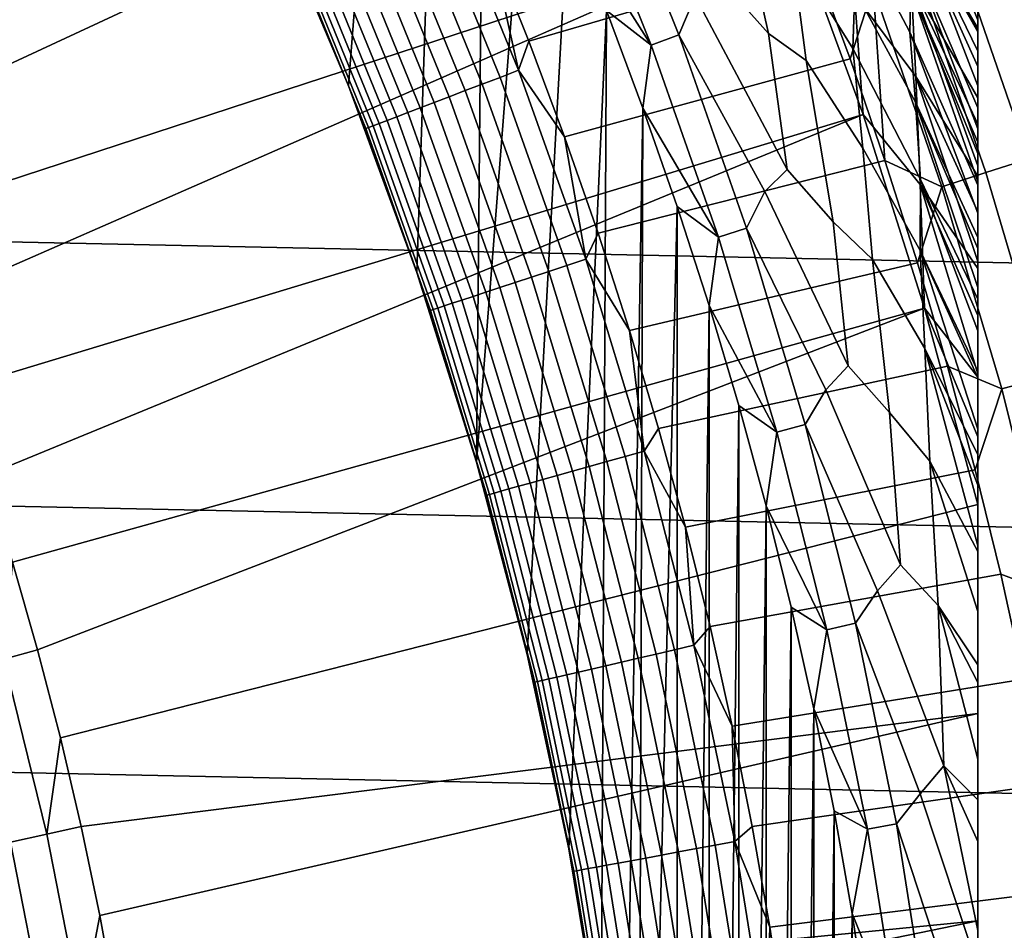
# Model space of a CAD drawing. Header units: metres. Extents: x -29 to 117, y -464 to 29.
# Tile 193 of 256: x 16.21 to 20.62, y 3.18 to 7.26. Entities that reach past the tile are written whole.
import ezdxf

# ---------------------------------------------------------------- set-up
doc = ezdxf.new("R2010")
doc.units = ezdxf.units.M
doc.layers.add('solid_24_501_056_XXX', color=7, linetype='CONTINUOUS')

msp = doc.modelspace()

# ---------------------------------------------------------------- linework, layer by layer
at = {"layer": 'solid_24_501_056_XXX'}
for points in [[(17.868509, 9.421035, 126.5), (17.678856, 6.961158, 126.5), (17.333138, 7.782178, 126.5), (17.646025, 9.83146, 126.5)], [(27.991997, 7.187365, -99.5), (-27.666569, 8.352916, -99.5), (-27.292519, 9.504066, -99.5), (27.666569, 8.352916, -99.5)], [(18.08143, 9.005654, 126.5), (17.985661, 6.125006, 126.5), (17.678856, 6.961158, 126.5), (17.868509, 9.421035, 126.5)], [(19.322197, 8.530118, 149.378677), (18.936295, 9.355581, 149.378677), (15.130496, 7.480502, 153.621323), (15.306835, 7.112708, 153.621323)], [(18.284573, 8.585698, 126.5), (18.253027, 5.275132, 126.5), (17.985661, 6.125006, 126.5), (18.08143, 9.005654, 126.5)], [(18.284573, 8.585698, 126.5), (18.478096, 8.160852, 126.5), (18.253027, 5.275132, 126.5)], [(19.322197, 8.530118, 149.378677), (15.306835, 7.112708, 153.621323), (15.474236, 6.74076, 153.621323)], [(19.672134, 7.688778, 149.378677), (19.322197, 8.530118, 149.378677), (15.474236, 6.74076, 153.621323), (15.6326, 6.364876, 153.621323)], [(28.268473, 6.008511, -99.5), (-27.991997, 7.187365, -99.5), (-27.666569, 8.352916, -99.5), (27.991997, 7.187365, -99.5)], [(18.661739, 7.731716, 126.5), (18.480223, 4.413732, 126.5), (18.253027, 5.275132, 126.5), (18.478096, 8.160852, 126.5)], [(19.902868, 7.758521, 127.05098), (19.848797, 8.108196, 127.157471), (20.199945, 7.39408, 127.270569), (20.195341, 7.20179, 127.157471)], [(19.036066, 7.144355, 126.505867), (18.696367, 7.991211, 126.505867), (18.81744, 8.04296, 126.52346), (19.159338, 7.19062, 126.52346)], [(19.159338, 7.19062, 126.52346), (18.81744, 8.04296, 126.52346), (19.232653, 7.362833, 126.552628)], [(20.5, 7.359214, 128.054153), (20.5, 7.219668, 127.880692), (20.17388, 7.769192, 127.511368), (20.186022, 8.055791, 127.880661)], [(20.210022, 7.714704, 148.696228), (20.5, 7.20267, 148.504456), (20.5, 7.255523, 148.465179), (20.185814, 8.041049, 148.504578)], [(20.185814, 8.041049, 148.504578), (20.5, 7.255523, 148.465179), (20.5, 7.380428, 148.364944)], [(18.696367, 7.991211, 126.505867), (19.036066, 7.144355, 126.505867), (18.661739, 7.731716, 126.5)], [(19.333563, 7.45293, 126.593147), (19.235762, 8.025377, 126.644699), (19.393383, 7.95141, 126.706879), (19.561392, 7.195356, 126.644699)], [(19.665823, 7.567497, 126.779205), (19.598713, 8.020019, 126.861099), (19.948284, 7.389916, 126.951927), (19.940071, 7.12908, 126.861099)], [(19.76086, 7.53369, 123.621208), (19.584244, 7.981573, 123.621208), (18.317184, 7.587157, 123.854294), (18.487545, 7.162047, 123.854294)], [(19.561392, 7.195356, 126.644699), (19.393383, 7.95141, 126.706879), (19.665823, 7.567497, 126.779205), (19.730255, 7.074268, 126.706879)], [(20.5, 7.98436, 129.791641), (20.5, 7.98436, 147.257355), (20.5, -7.98436, 147.257355), (20.5, -7.98436, 129.791641)], [(20.5, 7.978689, 129.621338), (20.5, 7.98436, 129.791641), (20.5, -7.98436, 129.791641), (20.5, -7.978689, 129.621338)], [(20.5, 7.98436, 147.257355), (20.5, 7.981005, 147.34343), (20.5, -7.98436, 147.257355)], [(20.5, 7.970665, 147.429871), (20.5, -7.981003, 147.34346), (20.5, -7.98436, 147.257355), (20.5, 7.981005, 147.34343)], [(20.5, -7.955085, 129.406357), (20.5, 7.961432, 129.450684), (20.5, 7.978689, 129.621338), (20.5, -7.961432, 129.450684)], [(20.5, -7.978689, 129.621338), (20.5, -7.961432, 129.450684), (20.5, 7.978689, 129.621338)], [(20.5, 7.963321, 147.471283), (20.5, -7.970655, 147.429932), (20.5, -7.981003, 147.34346), (20.5, 7.970665, 147.429871)], [(20.5, 7.953451, 147.516571), (20.5, -7.96332, 147.471283), (20.5, -7.970655, 147.429932), (20.5, 7.963321, 147.471283)], [(20.5, -7.932583, 129.279663), (20.5, 7.955085, 129.406357), (20.5, 7.961432, 129.450684), (20.5, -7.955085, 129.406357)], [(20.5, -7.89168, 129.10791), (20.5, 7.932584, 129.279663), (20.5, 7.955085, 129.406357), (20.5, -7.932583, 129.279663)], [(20.5, 7.928685, 147.60437), (20.5, -7.953424, 147.516678), (20.5, -7.96332, 147.471283), (20.5, 7.953451, 147.516571)], [(20.5, -7.866208, 129.020355), (20.5, 7.89168, 129.10791), (20.5, 7.932584, 129.279663), (20.5, -7.89168, 129.10791)], [(20.5, 7.899851, 147.684433), (20.5, -7.928636, 147.604523), (20.5, -7.953424, 147.516678), (20.5, 7.928685, 147.60437)], [(20.5, 7.896212, 147.69342), (20.5, -7.899852, 147.684433), (20.5, -7.928636, 147.604523), (20.5, 7.899851, 147.684433)], [(18.441881, 7.031047, 123.874374), (18.102755, 7.863136, 123.874374), (18.021473, 7.82783, 123.903053), (18.359077, 6.999478, 123.903053)], [(18.441881, 7.031047, 123.874374), (18.317184, 7.587157, 123.854294), (18.102755, 7.863136, 123.874374)], [(20.5, 7.855006, 147.784149), (20.5, -7.896134, 147.693619), (20.5, -7.899852, 147.684433), (20.5, 7.896212, 147.69342)], [(20.5, -7.838297, 128.935287), (20.5, 7.866208, 129.020355), (20.5, 7.89168, 129.10791), (20.5, -7.866208, 129.020355)], [(20.5, -7.772004, 128.761612), (20.5, 7.838297, 128.935287), (20.5, 7.866208, 129.020355), (20.5, -7.838297, 128.935287)], [(20.5, 7.804613, 147.876602), (20.5, -7.854891, 147.784378), (20.5, -7.896134, 147.693619), (20.5, 7.855006, 147.784149)], [(18.359077, 6.999478, 123.903053), (18.021473, 7.82783, 123.903053), (17.942991, 7.793741, 123.939857), (18.279125, 6.968996, 123.939857)], [(20.201044, 7.426653, 148.880539), (19.908411, 7.851158, 149.056564), (19.94742, 7.371742, 149.223404), (20.222429, 7.002776, 149.056564)], [(20.5, -7.715996, 128.636612), (20.5, 7.772004, 128.761612), (20.5, 7.838297, 128.935287), (20.5, -7.772004, 128.761612)], [(17.510803, 7.373721, 124.839096), (17.333134, 7.782191, 124.839096), (17.333138, 7.782178, 126.5), (17.678856, 6.961158, 126.5)], [(18.279125, 6.968996, 123.939857), (17.942991, 7.793741, 123.939857), (17.86799, 7.761164, 123.984459), (18.202721, 6.939866, 123.984459)], [(20.5, 7.048509, 127.693161), (20.5, 6.862637, 127.511368), (20.204819, 7.552102, 127.389389), (20.17388, 7.769192, 127.511368)], [(20.5, 7.214021, 127.874092), (20.17388, 7.769192, 127.511368), (20.5, 7.219668, 127.880692)], [(20.5, 7.048509, 127.693161), (20.17388, 7.769192, 127.511368), (20.5, 7.214021, 127.874092)], [(20.5, 7.79329, 147.895264), (20.5, -7.80446, 147.876862), (20.5, -7.854891, 147.784378), (20.5, 7.804613, 147.876602)], [(20.5, 7.743899, 147.971069), (20.5, -7.793289, 147.895264), (20.5, -7.80446, 147.876862), (20.5, 7.79329, 147.895264)], [(20.5, -7.691751, 128.5867), (20.5, 7.715996, 128.636612), (20.5, 7.772004, 128.761612), (20.5, -7.715996, 128.636612)], [(18.130524, 6.912341, 124.036476), (17.797121, 7.730381, 124.036476), (17.730999, 7.70166, 124.095459), (18.063162, 6.886659, 124.095459)], [(18.202721, 6.939866, 123.984459), (17.86799, 7.761164, 123.984459), (17.797121, 7.730381, 124.036476), (18.130524, 6.912341, 124.036476)], [(18.835306, 7.298701, 126.5), (18.666765, 3.542825, 126.5), (18.480223, 4.413732, 126.5), (18.661739, 7.731716, 126.5)], [(19.036066, 7.144355, 126.505867), (18.835306, 7.298701, 126.5), (18.661739, 7.731716, 126.5)], [(19.948284, 7.389916, 126.951927), (19.902868, 7.758521, 127.05098), (20.195341, 7.20179, 127.157471), (20.220741, 6.887704, 127.05098)], [(20.5, 7.671966, 148.067352), (20.5, -7.743721, 147.971329), (20.5, -7.793289, 147.895264), (20.5, 7.743899, 147.971069)], [(19.672134, 7.688778, 149.378677), (15.6326, 6.364876, 153.621323), (15.781835, 5.985275, 153.621323)], [(19.985458, 6.833128, 149.378677), (19.672134, 7.688778, 149.378677), (15.781835, 5.985275, 153.621323), (15.921853, 5.602179, 153.621323)], [(18.063162, 6.886659, 124.095459), (17.730999, 7.70166, 124.095459), (17.670197, 7.67525, 124.160889), (18.001221, 6.863044, 124.160889)], [(19.94742, 7.371742, 149.223404), (19.672134, 7.688778, 149.378677), (19.985458, 6.833128, 149.378677)], [(20.201044, 7.426653, 148.880539), (20.5, 6.907518, 148.696198), (20.5, 6.961066, 148.664291), (20.210022, 7.714704, 148.696228)], [(20.210022, 7.714704, 148.696228), (20.5, 6.961066, 148.664291), (20.5, 7.116039, 148.56517)], [(20.210022, 7.714704, 148.696228), (20.5, 7.116039, 148.56517), (20.5, 7.20267, 148.504456)], [(20.5, -7.597048, 128.410522), (20.5, 7.691751, 128.5867), (20.5, 7.715996, 128.636612), (20.5, -7.691751, 128.5867)], [(20.5, -7.50196, 128.256302), (20.5, 7.597048, 128.410522), (20.5, 7.691751, 128.5867), (20.5, -7.597048, 128.410522)], [(17.945238, 6.8417, 124.232208), (17.615244, 7.65138, 124.232208), (17.566612, 7.630257, 124.308784), (17.895697, 6.822812, 124.308784)], [(18.001221, 6.863044, 124.160889), (17.670197, 7.67525, 124.160889), (17.615244, 7.65138, 124.232208), (17.945238, 6.8417, 124.232208)], [(20.5, 7.642811, 148.102859), (20.5, -7.671778, 148.067581), (20.5, -7.743721, 147.971329), (20.5, 7.671966, 148.067352)], [(20.5, 7.588067, 148.165436), (20.5, -7.64281, 148.102859), (20.5, -7.671778, 148.067581), (20.5, 7.642811, 148.102859)], [(21.096205, 6.751519, 123.25148), (20.776915, 7.678067, 123.25148), (20.599239, 7.612407, 123.354111), (20.9158, 6.693783, 123.354111)], [(17.817602, 6.793038, 124.475044), (17.489956, 7.59696, 124.475044), (17.462593, 7.585074, 124.563286), (17.789728, 6.782411, 124.563286)], [(17.853027, 6.806545, 124.389969), (17.524729, 7.612064, 124.389969), (17.489956, 7.59696, 124.475044), (17.817602, 6.793038, 124.475044)], [(17.895697, 6.822812, 124.308784), (17.566612, 7.630257, 124.308784), (17.524729, 7.612064, 124.389969), (17.853027, 6.806545, 124.389969)], [(20.9158, 6.693783, 123.354111), (20.599239, 7.612407, 123.354111), (20.415113, 7.544364, 123.442886), (20.728844, 6.633951, 123.442886)], [(20.5, -7.486599, 128.232971), (20.5, 7.50196, 128.256302), (20.5, 7.597048, 128.410522), (20.5, -7.50196, 128.256302)], [(17.769644, 6.774755, 124.653915), (17.442879, 7.576512, 124.653915), (17.430986, 7.571345, 124.746147), (17.757528, 6.770135, 124.746147)], [(17.430986, 7.571345, 124.746147), (17.510803, 7.373721, 124.839096), (17.67885, 6.961198, 124.839096)], [(17.757528, 6.770135, 124.746147), (17.430986, 7.571345, 124.746147), (17.67885, 6.961198, 124.839096)], [(17.789728, 6.782411, 124.563286), (17.462593, 7.585074, 124.563286), (17.442879, 7.576512, 124.653915), (17.769644, 6.774755, 124.653915)], [(18.441881, 7.031047, 123.874374), (18.487545, 7.162047, 123.854294), (18.317184, 7.587157, 123.854294)], [(19.730255, 7.074268, 126.706879), (19.665823, 7.567497, 126.779205), (19.940071, 7.12908, 126.861099), (19.983973, 6.68225, 126.779205)], [(20.199945, 7.39408, 127.270569), (20.204819, 7.552102, 127.389389), (20.5, 6.768234, 127.432182), (20.5, 6.709613, 127.389404)], [(20.5, 6.768234, 127.432182), (20.204819, 7.552102, 127.389389), (20.5, 6.862637, 127.511368)], [(20.5, 7.588067, 148.165436), (20.5, -7.587895, 148.165619), (20.5, -7.64281, 148.102859)], [(20.5, 7.588067, 148.165436), (20.5, 7.491001, 148.264679), (20.5, -7.587895, 148.165619)], [(19.927237, 7.081902, 123.621208), (19.76086, 7.53369, 123.621208), (18.487545, 7.162047, 123.854294), (18.648041, 6.733114, 123.854294)], [(20.031336, 7.40254, 123.577095), (19.76086, 7.53369, 123.621208), (19.927237, 7.081902, 123.621208)], [(20.728844, 6.633951, 123.442886), (20.415113, 7.544364, 123.442886), (20.225487, 7.474288, 123.517342), (20.536303, 6.572331, 123.517342)], [(20.5, -7.359214, 128.054153), (20.5, 7.486599, 128.232971), (20.5, 7.50196, 128.256302), (20.5, -7.486599, 128.232971)], [(20.536303, 6.572331, 123.517342), (20.225487, 7.474288, 123.517342), (20.031336, 7.40254, 123.577095), (20.339169, 6.509241, 123.577095)], [(20.5, 7.491001, 148.264679), (20.5, -7.49085, 148.264816), (20.5, -7.587895, 148.165619)], [(20.5, 7.491001, 148.264679), (20.5, 7.446687, 148.30632), (20.5, -7.49085, 148.264816)], [(20.5, -7.219668, 127.880692), (20.5, 7.359214, 128.054153), (20.5, 7.486599, 128.232971), (20.5, -7.359214, 128.054153)], [(19.561392, 7.195356, 126.644699), (19.645802, 6.585988, 126.593147), (19.232653, 7.362833, 126.552628), (19.333563, 7.45293, 126.593147)], [(20.222429, 7.002776, 149.056564), (20.5, 6.556567, 148.880569), (20.5, 6.602488, 148.858505), (20.201044, 7.426653, 148.880539)], [(20.201044, 7.426653, 148.880539), (20.5, 6.602488, 148.858505), (20.5, 6.790088, 148.762192)], [(20.201044, 7.426653, 148.880539), (20.5, 6.790088, 148.762192), (20.5, 6.907518, 148.696198)], [(20.5, 7.446687, 148.30632), (20.5, -7.446687, 148.30632), (20.5, -7.49085, 148.264816)], [(20.5, 7.446687, 148.30632), (20.5, 7.380428, 148.364944), (20.5, -7.446687, 148.30632)], [(17.67885, 6.961198, 124.839096), (17.510803, 7.373721, 124.839096), (17.678856, 6.961158, 126.5)], [(20.031336, 7.40254, 123.577095), (19.927237, 7.081902, 123.621208), (20.083286, 6.626441, 123.621208)], [(19.940071, 7.12908, 126.861099), (19.948284, 7.389916, 126.951927), (20.220741, 6.887704, 127.05098), (20.242319, 6.541669, 126.951927)], [(20.222429, 7.002776, 149.056564), (19.94742, 7.371742, 149.223404), (19.985458, 6.833128, 149.378677), (20.241972, 6.519563, 149.223404)], [(20.339169, 6.509241, 123.577095), (20.031336, 7.40254, 123.577095), (20.083286, 6.626441, 123.621208)], [(20.195341, 7.20179, 127.157471), (20.199945, 7.39408, 127.270569), (20.5, 6.532489, 127.279564), (20.5, 6.516123, 127.270576)], [(20.199945, 7.39408, 127.270569), (20.5, 6.709613, 127.389404), (20.5, 6.658237, 127.354851)], [(20.5, 6.532489, 127.279564), (20.199945, 7.39408, 127.270569), (20.5, 6.658237, 127.354851)], [(20.5, 7.380428, 148.364944), (20.5, -7.3803, 148.365051), (20.5, -7.446687, 148.30632)], [(20.5, 7.380428, 148.364944), (20.5, 7.255523, 148.465179), (20.5, -7.3803, 148.365051)], [(19.645802, 6.585988, 126.593147), (19.545292, 6.487509, 126.552628), (19.159338, 7.19062, 126.52346), (19.232653, 7.362833, 126.552628)], [(20.5, -7.214021, 127.874092), (20.5, 7.219668, 127.880692), (20.5, 7.359214, 128.054153), (20.5, -7.219668, 127.880692)], [(18.835306, 7.298701, 126.5), (18.81233, 2.663877, 126.5), (18.666765, 3.542825, 126.5)], [(18.99894, 6.861476, 126.5), (18.916512, 1.779112, 126.5), (18.81233, 2.663877, 126.5), (18.835306, 7.298701, 126.5)], [(19.036066, 7.144355, 126.505867), (18.99894, 6.861476, 126.5), (18.835306, 7.298701, 126.5)], [(20.5, 7.255523, 148.465179), (20.5, -7.25543, 148.46524), (20.5, -7.3803, 148.365051)], [(20.5, 7.255523, 148.465179), (20.5, 7.20267, 148.504456), (20.5, -7.25543, 148.46524)], [(19.645802, 6.585988, 126.593147), (19.561392, 7.195356, 126.644699), (19.730255, 7.074268, 126.706879), (19.851227, 6.352168, 126.644699)], [(20.195341, 7.20179, 127.157471), (20.5, 6.516123, 127.270576), (20.5, 6.390735, 127.20665)], [(20.220741, 6.887704, 127.05098), (20.195341, 7.20179, 127.157471), (20.5, 6.390735, 127.20665), (20.5, 6.282278, 127.157463)], [(20.5, -7.214021, 127.874092), (20.5, 7.214021, 127.874092), (20.5, 7.219668, 127.880692)], [(20.5, -7.048509, 127.693161), (20.5, 7.048509, 127.693161), (20.5, 7.214021, 127.874092)], [(20.5, -7.214021, 127.874092), (20.5, -7.048509, 127.693161), (20.5, 7.214021, 127.874092)], [(20.5, 7.20267, 148.504456), (20.5, -7.202671, 148.504456), (20.5, -7.25543, 148.46524)], [(20.5, 7.20267, 148.504456), (20.5, 7.116039, 148.56517), (20.5, -7.202671, 148.504456)], [(28.495304, 4.819527, -99.5), (-28.268473, 6.008511, -99.5), (-27.991997, 7.187365, -99.5), (28.268473, 6.008511, -99.5)], [(18.441881, 7.031047, 123.874374), (18.648041, 6.733114, 123.854294), (18.487545, 7.162047, 123.854294)], [(19.337429, 6.283112, 126.505867), (19.036066, 7.144355, 126.505867), (19.159338, 7.19062, 126.52346), (19.462652, 6.323799, 126.52346)], [(19.462652, 6.323799, 126.52346), (19.159338, 7.19062, 126.52346), (19.545292, 6.487509, 126.552628)], [(19.036066, 7.144355, 126.505867), (19.337429, 6.283112, 126.505867), (18.99894, 6.861476, 126.5)], [(19.983973, 6.68225, 126.779205), (19.940071, 7.12908, 126.861099), (20.242319, 6.541669, 126.951927), (20.240952, 6.22367, 126.861099)], [(20.5, 7.116039, 148.56517), (20.5, -7.115989, 148.565216), (20.5, -7.202671, 148.504456)], [(20.5, 7.116039, 148.56517), (20.5, 6.961066, 148.664291), (20.5, -7.115989, 148.565216)], [(20.083286, 6.626441, 123.621208), (19.927237, 7.081902, 123.621208), (18.648041, 6.733114, 123.854294), (18.798586, 6.300587, 123.854294)], [(19.851227, 6.352168, 126.644699), (19.730255, 7.074268, 126.706879), (19.983973, 6.68225, 126.779205), (20.027479, 6.18291, 126.706879)], [(18.742785, 6.184386, 123.874374), (18.441881, 7.031047, 123.874374), (18.359077, 6.999478, 123.903053), (18.65863, 6.156618, 123.903053)], [(18.742785, 6.184386, 123.874374), (18.648041, 6.733114, 123.854294), (18.441881, 7.031047, 123.874374)], [(20.5, 7.048509, 127.693161), (20.5, -6.862637, 127.511368), (20.5, 6.862637, 127.511368)], [(20.5, -7.048509, 127.693161), (20.5, -6.862637, 127.511368), (20.5, 7.048509, 127.693161)], [(18.65863, 6.156618, 123.903053), (18.359077, 6.999478, 123.903053), (18.279125, 6.968996, 123.939857), (18.577374, 6.129807, 123.939857)], [(20.241972, 6.519563, 149.223404), (20.5, 6.142985, 149.05661), (20.5, 6.174427, 149.044464), (20.222429, 7.002776, 149.056564)], [(20.222429, 7.002776, 149.056564), (20.5, 6.174427, 149.044464), (20.5, 6.39737, 148.952667)], [(20.222429, 7.002776, 149.056564), (20.5, 6.39737, 148.952667), (20.5, 6.556567, 148.880569)], [(17.837179, 6.544848, 124.839096), (17.67885, 6.961198, 124.839096), (17.678856, 6.961158, 126.5), (17.985661, 6.125006, 126.5)], [(17.757528, 6.770135, 124.746147), (17.67885, 6.961198, 124.839096), (17.837179, 6.544848, 124.839096)], [(18.499722, 6.104185, 123.984459), (18.202721, 6.939866, 123.984459), (18.130524, 6.912341, 124.036476), (18.426348, 6.079974, 124.036476)], [(18.577374, 6.129807, 123.939857), (18.279125, 6.968996, 123.939857), (18.202721, 6.939866, 123.984459), (18.499722, 6.104185, 123.984459)], [(20.5, 6.961066, 148.664291), (20.5, -6.961056, 148.664291), (20.5, -7.115989, 148.565216)], [(20.5, 6.961066, 148.664291), (20.5, 6.907518, 148.696198), (20.5, -6.961056, 148.664291)], [(18.357887, 6.057385, 124.095459), (18.063162, 6.886659, 124.095459), (18.001221, 6.863044, 124.160889), (18.294935, 6.036613, 124.160889)], [(18.426348, 6.079974, 124.036476), (18.130524, 6.912341, 124.036476), (18.063162, 6.886659, 124.095459), (18.357887, 6.057385, 124.095459)], [(20.220741, 6.887704, 127.05098), (20.5, 6.282278, 127.157463), (20.5, 6.232473, 127.136414)], [(20.5, 6.057171, 127.069054), (20.220741, 6.887704, 127.05098), (20.5, 6.232473, 127.136414)], [(20.242319, 6.541669, 126.951927), (20.220741, 6.887704, 127.05098), (20.5, 6.057171, 127.069054), (20.5, 6.00567, 127.050964)], [(20.5, 6.907518, 148.696198), (20.5, -6.907519, 148.696198), (20.5, -6.961056, 148.664291)], [(20.5, 6.907518, 148.696198), (20.5, 6.790088, 148.762192), (20.5, -6.907519, 148.696198)], [(18.238037, 6.017839, 124.232208), (17.945238, 6.8417, 124.232208), (17.895697, 6.822812, 124.308784), (18.187689, 6.001226, 124.308784)], [(18.294935, 6.036613, 124.160889), (18.001221, 6.863044, 124.160889), (17.945238, 6.8417, 124.232208), (18.238037, 6.017839, 124.232208)], [(18.99894, 6.861476, 126.5), (18.979097, 0.890888, 126.5), (18.916512, 1.779112, 126.5)], [(19.15242, 6.420645, 126.5), (19, 0, 126.5), (18.979097, 0.890888, 126.5), (18.99894, 6.861476, 126.5)], [(19.337429, 6.283112, 126.505867), (19.15242, 6.420645, 126.5), (18.99894, 6.861476, 126.5)], [(20.5, 6.862637, 127.511368), (20.5, -6.862637, 127.511368), (20.5, -6.768237, 127.432182)], [(20.5, 6.768234, 127.432182), (20.5, 6.862637, 127.511368), (20.5, -6.768237, 127.432182)], [(19.985458, 6.833128, 149.378677), (15.921853, 5.602179, 153.621323), (16.052574, 5.215811, 153.621323)], [(20.261585, 5.96476, 149.378677), (19.985458, 6.833128, 149.378677), (16.052574, 5.215811, 153.621323), (16.173922, 4.826397, 153.621323)], [(18.144323, 5.986917, 124.389969), (17.853027, 6.806545, 124.389969), (17.817602, 6.793038, 124.475044), (18.10832, 5.975038, 124.475044)], [(18.187689, 6.001226, 124.308784), (17.895697, 6.822812, 124.308784), (17.853027, 6.806545, 124.389969), (18.144323, 5.986917, 124.389969)], [(20.241972, 6.519563, 149.223404), (19.985458, 6.833128, 149.378677), (20.261585, 5.96476, 149.378677)], [(18.05958, 5.958955, 124.653915), (17.769644, 6.774755, 124.653915), (17.757528, 6.770135, 124.746147), (18.047266, 5.954892, 124.746147)], [(17.757528, 6.770135, 124.746147), (17.837179, 6.544848, 124.839096), (17.985704, 6.124901, 124.839096)], [(18.047266, 5.954892, 124.746147), (17.757528, 6.770135, 124.746147), (17.985704, 6.124901, 124.839096)], [(18.07999, 5.96569, 124.563286), (17.789728, 6.782411, 124.563286), (17.769644, 6.774755, 124.653915), (18.05958, 5.958955, 124.653915)], [(18.10832, 5.975038, 124.475044), (17.817602, 6.793038, 124.475044), (17.789728, 6.782411, 124.563286), (18.07999, 5.96569, 124.563286)], [(20.5, 6.790088, 148.762192), (20.5, -6.790113, 148.762177), (20.5, -6.907519, 148.696198)], [(20.5, 6.790088, 148.762192), (20.5, 6.602488, 148.858505), (20.5, -6.790113, 148.762177)], [(20.5, 6.768234, 127.432182), (20.5, -6.768237, 127.432182), (20.5, -6.709613, 127.389404)], [(20.5, 6.768234, 127.432182), (20.5, -6.709613, 127.389404), (20.5, 6.709613, 127.389404)], [(18.742785, 6.184386, 123.874374), (18.798586, 6.300587, 123.854294), (18.648041, 6.733114, 123.854294)], [(20.5, 6.709613, 127.389404), (20.5, -6.709613, 127.389404), (20.5, -6.658244, 127.354851)], [(20.5, 6.658237, 127.354851), (20.5, 6.709613, 127.389404), (20.5, -6.658244, 127.354851)], [(20.027479, 6.18291, 126.706879), (19.983973, 6.68225, 126.779205), (20.240952, 6.22367, 126.861099), (20.262295, 5.783687, 126.779205)], [(20.228926, 6.167548, 123.621208), (20.083286, 6.626441, 123.621208), (18.798586, 6.300587, 123.854294), (18.939102, 5.864697, 123.854294)], [(20.339169, 6.509241, 123.577095), (20.083286, 6.626441, 123.621208), (20.228926, 6.167548, 123.621208)], [(20.5, 6.658237, 127.354851), (20.5, -6.658244, 127.354851), (20.5, -6.532505, 127.279572)], [(20.5, 6.532489, 127.279564), (20.5, 6.658237, 127.354851), (20.5, -6.532505, 127.279572)], [(21.001997, 5.710552, 123.442886), (20.728844, 6.633951, 123.442886), (20.536303, 6.572331, 123.517342), (20.806919, 5.657509, 123.517342)], [(19.851227, 6.352168, 126.644699), (19.919189, 5.706021, 126.593147), (19.545292, 6.487509, 126.552628), (19.645802, 6.585988, 126.593147)], [(20.5, 6.602488, 148.858505), (20.5, -6.602546, 148.85849), (20.5, -6.790113, 148.762177)], [(20.5, 6.602488, 148.858505), (20.5, 6.556567, 148.880569), (20.5, -6.602546, 148.85849)], [(17.985704, 6.124901, 124.839096), (17.837179, 6.544848, 124.839096), (17.985661, 6.125006, 126.5)], [(20.240952, 6.22367, 126.861099), (20.242319, 6.541669, 126.951927), (20.5, 5.864286, 127.004761), (20.5, 5.682842, 126.95192)], [(20.242319, 6.541669, 126.951927), (20.5, 6.00567, 127.050964), (20.5, 5.864286, 127.004761)], [(20.806919, 5.657509, 123.517342), (20.536303, 6.572331, 123.517342), (20.339169, 6.509241, 123.577095), (20.607187, 5.603201, 123.577095)], [(20.5, 6.556567, 148.880569), (20.5, -6.556568, 148.880569), (20.5, -6.602546, 148.85849)], [(20.5, 6.556567, 148.880569), (20.5, 6.39737, 148.952667), (20.5, -6.556568, 148.880569)], [(20.5, 6.532489, 127.279564), (20.5, -6.532505, 127.279572), (20.5, -6.516123, 127.270576)], [(20.5, 6.532489, 127.279564), (20.5, -6.516123, 127.270576), (20.5, 6.516123, 127.270576)], [(19.919189, 5.706021, 126.593147), (19.818117, 5.598969, 126.552628), (19.462652, 6.323799, 126.52346), (19.545292, 6.487509, 126.552628)], [(20.607187, 5.603201, 123.577095), (20.339169, 6.509241, 123.577095), (20.228926, 6.167548, 123.621208), (20.36408, 5.705461, 123.621208)], [(20.5, 5.671026, 149.218872), (20.241972, 6.519563, 149.223404), (20.261585, 5.96476, 149.378677), (20.5, 5.656203, 149.223434)], [(20.241972, 6.519563, 149.223404), (20.5, 5.671026, 149.218872), (20.5, 5.932414, 149.133255)], [(20.241972, 6.519563, 149.223404), (20.5, 5.932414, 149.133255), (20.5, 6.142985, 149.05661)], [(20.5, 6.516123, 127.270576), (20.5, -6.516123, 127.270576), (20.5, -6.39076, 127.206665)], [(20.5, 6.390735, 127.20665), (20.5, 6.516123, 127.270576), (20.5, -6.39076, 127.206665)], [(19.15242, -6.420645, 126.5), (18.99894, -6.861476, 126.5), (19, 0, 126.5), (19.15242, 6.420645, 126.5)], [(19.15242, 6.420645, 126.5), (19.295582, 5.976651, 126.5), (19.15242, -6.420645, 126.5)], [(19.337429, 6.283112, 126.505867), (19.295582, 5.976651, 126.5), (19.15242, 6.420645, 126.5)], [(20.5, 6.39737, 148.952667), (20.5, -6.397454, 148.952637), (20.5, -6.556568, 148.880569)], [(20.5, 6.39737, 148.952667), (20.5, -6.17453, 149.044434), (20.5, -6.397454, 148.952637)], [(20.5, 6.39737, 148.952667), (20.5, 6.174427, 149.044464), (20.5, -6.17453, 149.044434)], [(20.5, 6.390735, 127.20665), (20.5, -6.39076, 127.206665), (20.5, -6.282278, 127.157463)], [(20.5, 6.282278, 127.157463), (20.5, 6.390735, 127.20665), (20.5, -6.282278, 127.157463)], [(19.599848, 5.409214, 126.505867), (19.337429, 6.283112, 126.505867), (19.462652, 6.323799, 126.52346), (19.72677, 5.444243, 126.52346)], [(19.72677, 5.444243, 126.52346), (19.462652, 6.323799, 126.52346), (19.818117, 5.598969, 126.552628)], [(19.919189, 5.706021, 126.593147), (19.851227, 6.352168, 126.644699), (20.027479, 6.18291, 126.706879), (20.104733, 5.497355, 126.644699)], [(18.742785, 6.184386, 123.874374), (18.939102, 5.864697, 123.854294), (18.798586, 6.300587, 123.854294)], [(19.337429, 6.283112, 126.505867), (19.599848, 5.409214, 126.505867), (19.295582, 5.976651, 126.5)], [(20.5, 6.282278, 127.157463), (20.5, -6.282278, 127.157463), (20.5, -6.232512, 127.136429)], [(20.5, 6.232473, 127.136414), (20.5, 6.282278, 127.157463), (20.5, -6.232512, 127.136429)], [(20.240952, 6.22367, 126.861099), (20.5, 5.682842, 126.95192), (20.5, 5.652938, 126.94381)], [(20.5, 5.422271, 126.886452), (20.240952, 6.22367, 126.861099), (20.5, 5.652938, 126.94381)], [(20.262295, 5.783687, 126.779205), (20.240952, 6.22367, 126.861099), (20.5, 5.422271, 126.886452), (20.5, 5.308252, 126.861031)], [(20.5, 6.232473, 127.136414), (20.5, -6.232512, 127.136429), (20.5, -6.057227, 127.069077)], [(20.5, 6.057171, 127.069054), (20.5, 6.232473, 127.136414), (20.5, -6.057227, 127.069077)], [(19.004841, 5.324907, 123.874374), (18.742785, 6.184386, 123.874374), (18.65863, 6.156618, 123.903053), (18.91951, 5.300998, 123.903053)], [(19.004841, 5.324907, 123.874374), (18.939102, 5.864697, 123.854294), (18.742785, 6.184386, 123.874374)], [(20.104733, 5.497355, 126.644699), (20.027479, 6.18291, 126.706879), (20.262295, 5.783687, 126.779205), (20.284454, 5.279127, 126.706879)], [(18.91951, 5.300998, 123.903053), (18.65863, 6.156618, 123.903053), (18.577374, 6.129807, 123.939857), (18.837116, 5.277913, 123.939857)], [(20.36408, 5.705461, 123.621208), (20.228926, 6.167548, 123.621208), (18.939102, 5.864697, 123.854294), (19.069511, 5.425675, 123.854294)], [(20.5, 6.174427, 149.044464), (20.5, 6.142985, 149.05661), (20.5, -6.17453, 149.044434)], [(20.5, 6.142985, 149.05661), (20.5, -6.142985, 149.05661), (20.5, -6.17453, 149.044434)], [(20.5, 6.142985, 149.05661), (20.5, 5.932414, 149.133255), (20.5, -6.142985, 149.05661)], [(18.124346, 5.701587, 124.839096), (17.985704, 6.124901, 124.839096), (17.985661, 6.125006, 126.5), (18.253027, 5.275132, 126.5)], [(18.047266, 5.954892, 124.746147), (17.985704, 6.124901, 124.839096), (18.124346, 5.701587, 124.839096)], [(18.758379, 5.255851, 123.984459), (18.499722, 6.104185, 123.984459), (18.426348, 6.079974, 124.036476), (18.683979, 5.235005, 124.036476)], [(18.837116, 5.277913, 123.939857), (18.577374, 6.129807, 123.939857), (18.499722, 6.104185, 123.984459), (18.758379, 5.255851, 123.984459)], [(18.614561, 5.215556, 124.095459), (18.357887, 6.057385, 124.095459), (18.294935, 6.036613, 124.160889), (18.55073, 5.19767, 124.160889)], [(18.683979, 5.235005, 124.036476), (18.426348, 6.079974, 124.036476), (18.357887, 6.057385, 124.095459), (18.614561, 5.215556, 124.095459)], [(20.5, 6.057171, 127.069054), (20.5, -6.057227, 127.069077), (20.5, -6.00567, 127.050964)], [(20.5, 6.057171, 127.069054), (20.5, -6.00567, 127.050964), (20.5, 6.00567, 127.050964)], [(28.672085, 3.622384, -99.5), (-28.495304, 4.819527, -99.5), (-28.268473, 6.008511, -99.5), (28.495304, 4.819527, -99.5)], [(18.493036, 5.181506, 124.232208), (18.238037, 6.017839, 124.232208), (18.187689, 6.001226, 124.308784), (18.441982, 5.167202, 124.308784)], [(18.55073, 5.19767, 124.160889), (18.294935, 6.036613, 124.160889), (18.238037, 6.017839, 124.232208), (18.493036, 5.181506, 124.232208)], [(20.5, 6.00567, 127.050964), (20.5, -6.00567, 127.050964), (20.5, -5.864361, 127.004784)], [(20.5, 5.864286, 127.004761), (20.5, 6.00567, 127.050964), (20.5, -5.864361, 127.004784)], [(20.261585, 5.96476, 149.378677), (16.173922, 4.826397, 153.621323), (16.285822, 4.434165, 153.621323)], [(20.261585, 5.96476, 149.378677), (16.285822, 4.434165, 153.621323), (16.388214, 4.039343, 153.621323), (20.5, 5.08529, 149.378677)], [(18.312084, 5.130805, 124.653915), (18.05958, 5.958955, 124.653915), (18.047266, 5.954892, 124.746147), (18.299597, 5.127306, 124.746147)], [(18.332779, 5.136604, 124.563286), (18.07999, 5.96569, 124.563286), (18.05958, 5.958955, 124.653915), (18.312084, 5.130805, 124.653915)], [(18.361506, 5.144653, 124.475044), (18.10832, 5.975038, 124.475044), (18.07999, 5.96569, 124.563286), (18.332779, 5.136604, 124.563286)], [(18.398012, 5.154881, 124.389969), (18.144323, 5.986917, 124.389969), (18.10832, 5.975038, 124.475044), (18.361506, 5.144653, 124.475044)], [(18.441982, 5.167202, 124.308784), (18.187689, 6.001226, 124.308784), (18.144323, 5.986917, 124.389969), (18.398012, 5.154881, 124.389969)], [(19.295582, 5.976651, 126.5), (19.295582, -5.976651, 126.5), (19.15242, -6.420645, 126.5)], [(19.295582, 5.976651, 126.5), (19.428537, 5.529148, 126.5), (19.295582, -5.976651, 126.5)], [(19.599848, 5.409214, 126.505867), (19.428537, 5.529148, 126.5), (19.295582, 5.976651, 126.5)], [(20.5, 5.388566, 149.300659), (20.261585, 5.96476, 149.378677), (20.5, 5.08529, 149.378677)], [(20.5, 5.656203, 149.223434), (20.261585, 5.96476, 149.378677), (20.5, 5.388566, 149.300659)], [(18.047266, 5.954892, 124.746147), (18.124346, 5.701587, 124.839096), (18.253025, 5.27514, 124.839096)], [(18.299597, 5.127306, 124.746147), (18.047266, 5.954892, 124.746147), (18.253025, 5.27514, 124.839096)], [(20.5, 5.932414, 149.133255), (20.5, -5.932521, 149.133209), (20.5, -6.142985, 149.05661)], [(20.5, 5.932414, 149.133255), (20.5, -5.671124, 149.218842), (20.5, -5.932521, 149.133209)], [(20.5, 5.932414, 149.133255), (20.5, 5.671026, 149.218872), (20.5, -5.671124, 149.218842)], [(19.004841, 5.324907, 123.874374), (19.069511, 5.425675, 123.854294), (18.939102, 5.864697, 123.854294)], [(20.5, 5.864286, 127.004761), (20.5, -5.864361, 127.004784), (20.5, -5.682843, 126.95192)], [(20.5, 5.682842, 126.95192), (20.5, 5.864286, 127.004761), (20.5, -5.682843, 126.95192)], [(20.262295, 5.783687, 126.779205), (20.5, 5.308252, 126.861031), (20.5, 5.17152, 126.832886)], [(20.5, 4.899739, 126.783371), (20.262295, 5.783687, 126.779205), (20.5, 5.17152, 126.832886)], [(20.284454, 5.279127, 126.706879), (20.262295, 5.783687, 126.779205), (20.5, 4.899739, 126.783371), (20.5, 4.874526, 126.779175)], [(18.253025, 5.27514, 124.839096), (18.124346, 5.701587, 124.839096), (18.253027, 5.275132, 126.5)], [(20.488682, 5.240418, 123.621208), (20.36408, 5.705461, 123.621208), (19.069511, 5.425675, 123.854294), (19.189747, 4.983757, 123.854294)], [(20.104733, 5.497355, 126.644699), (20.153183, 4.81477, 126.593147), (19.818117, 5.598969, 126.552628), (19.919189, 5.706021, 126.593147)], [(20.607187, 5.603201, 123.577095), (20.36408, 5.705461, 123.621208), (20.488682, 5.240418, 123.621208)], [(20.5, 5.682842, 126.95192), (20.5, -5.682843, 126.95192), (20.5, -5.653031, 126.94384)], [(20.5, 5.652938, 126.94381), (20.5, 5.682842, 126.95192), (20.5, -5.653031, 126.94384)], [(20.5, 5.671026, 149.218872), (20.5, 5.656203, 149.223434), (20.5, -5.671124, 149.218842)], [(20.5, 5.656203, 149.223434), (20.5, -5.656203, 149.223434), (20.5, -5.671124, 149.218842)], [(20.5, 5.656203, 149.223434), (20.5, 5.388566, 149.300659), (20.5, -5.656203, 149.223434)], [(20.5, 5.652938, 126.94381), (20.5, -5.653031, 126.94384), (20.5, -5.422383, 126.886475)], [(20.5, 5.422271, 126.886452), (20.5, 5.652938, 126.94381), (20.5, -5.422383, 126.886475)], [(21.036804, 4.731612, 123.517342), (20.806919, 5.657509, 123.517342), (20.607187, 5.603201, 123.577095), (20.834866, 4.686192, 123.577095)], [(20.153183, 4.81477, 126.593147), (20.050571, 4.699023, 126.552628), (19.72677, 5.444243, 126.52346), (19.818117, 5.598969, 126.552628)], [(20.834866, 4.686192, 123.577095), (20.607187, 5.603201, 123.577095), (20.488682, 5.240418, 123.621208), (20.602665, 4.772662, 123.621208)], [(19.428537, 5.529148, 126.5), (19.428537, -5.529148, 126.5), (19.295582, -5.976651, 126.5)], [(19.428537, 5.529148, 126.5), (19.551121, 5.078738, 126.5), (19.428537, -5.529148, 126.5)], [(19.599848, 5.409214, 126.505867), (19.551121, 5.078738, 126.5), (19.428537, 5.529148, 126.5)], [(20.153183, 4.81477, 126.593147), (20.104733, 5.497355, 126.644699), (20.284454, 5.279127, 126.706879), (20.321449, 4.632483, 126.644699)], [(19.822796, 4.524424, 126.505867), (19.599848, 5.409214, 126.505867), (19.72677, 5.444243, 126.52346), (19.951162, 4.553723, 126.52346)], [(19.951162, 4.553723, 126.52346), (19.72677, 5.444243, 126.52346), (20.050571, 4.699023, 126.552628)], [(19.004841, 5.324907, 123.874374), (19.189747, 4.983757, 123.854294), (19.069511, 5.425675, 123.854294)], [(19.599848, 5.409214, 126.505867), (19.822796, 4.524424, 126.505867), (19.551121, 5.078738, 126.5)], [(20.5, 5.422271, 126.886452), (20.5, -5.422383, 126.886475), (20.5, -5.308251, 126.861031)], [(20.5, 5.422271, 126.886452), (20.5, -5.308251, 126.861031), (20.5, 5.308252, 126.861031)], [(20.5, 5.388566, 149.300659), (20.5, 5.08529, 149.378677), (20.5, -5.388628, 149.300629)], [(20.5, 5.388566, 149.300659), (20.5, -5.388628, 149.300629), (20.5, -5.656203, 149.223434)], [(19.141176, 4.434391, 123.903053), (18.91951, 5.300998, 123.903053), (18.837116, 5.277913, 123.939857), (19.057817, 4.415079, 123.939857)], [(19.227507, 4.454391, 123.874374), (19.004841, 5.324907, 123.874374), (18.91951, 5.300998, 123.903053), (19.141176, 4.434391, 123.903053)], [(19.227507, 4.454391, 123.874374), (19.189747, 4.983757, 123.854294), (19.004841, 5.324907, 123.874374)], [(20.5, 5.308252, 126.861031), (20.5, -5.308251, 126.861031), (20.5, -5.171655, 126.832916)], [(20.5, 5.17152, 126.832886), (20.5, 5.308252, 126.861031), (20.5, -5.171655, 126.832916)], [(18.371672, 4.845793, 124.839096), (18.253025, 5.27514, 124.839096), (18.253027, 5.275132, 126.5), (18.480223, 4.413732, 126.5)], [(18.299597, 5.127306, 124.746147), (18.253025, 5.27514, 124.839096), (18.371672, 4.845793, 124.839096)], [(18.978157, 4.396625, 123.984459), (18.758379, 5.255851, 123.984459), (18.683979, 5.235005, 124.036476), (18.902885, 4.379186, 124.036476)], [(19.057817, 4.415079, 123.939857), (18.837116, 5.277913, 123.939857), (18.758379, 5.255851, 123.984459), (18.978157, 4.396625, 123.984459)], [(20.284454, 5.279127, 126.706879), (20.5, 4.874526, 126.779175), (20.5, 4.605543, 126.738136)], [(20.321449, 4.632483, 126.644699), (20.284454, 5.279127, 126.706879), (20.5, 4.605543, 126.738136), (20.5, 4.367104, 126.706787)], [(18.832655, 4.362916, 124.095459), (18.614561, 5.215556, 124.095459), (18.55073, 5.19767, 124.160889), (18.768074, 4.347955, 124.160889)], [(18.902885, 4.379186, 124.036476), (18.683979, 5.235005, 124.036476), (18.614561, 5.215556, 124.095459), (18.832655, 4.362916, 124.095459)], [(20.602665, 4.772662, 123.621208), (20.488682, 5.240418, 123.621208), (19.189747, 4.983757, 123.854294), (19.299744, 4.539177, 123.854294)], [(18.658054, 4.322467, 124.308784), (18.441982, 5.167202, 124.308784), (18.398012, 5.154881, 124.389969), (18.613569, 4.312161, 124.389969)], [(18.709705, 4.334433, 124.232208), (18.493036, 5.181506, 124.232208), (18.441982, 5.167202, 124.308784), (18.658054, 4.322467, 124.308784)], [(18.768074, 4.347955, 124.160889), (18.55073, 5.19767, 124.160889), (18.493036, 5.181506, 124.232208), (18.709705, 4.334433, 124.232208)], [(20.5, 5.17152, 126.832886), (20.5, -5.171655, 126.832916), (20.5, -4.899899, 126.783401)], [(20.5, 4.899739, 126.783371), (20.5, 5.17152, 126.832886), (20.5, -4.899899, 126.783401)], [(18.526632, 4.292021, 124.653915), (18.312084, 5.130805, 124.653915), (18.299597, 5.127306, 124.746147), (18.514, 4.289094, 124.746147)], [(18.299597, 5.127306, 124.746147), (18.371672, 4.845793, 124.839096), (18.480219, 4.413783, 124.839096)], [(18.514, 4.289094, 124.746147), (18.299597, 5.127306, 124.746147), (18.480219, 4.413783, 124.839096)], [(18.547571, 4.296872, 124.563286), (18.332779, 5.136604, 124.563286), (18.312084, 5.130805, 124.653915), (18.526632, 4.292021, 124.653915)], [(18.576633, 4.303605, 124.475044), (18.361506, 5.144653, 124.475044), (18.332779, 5.136604, 124.563286), (18.547571, 4.296872, 124.563286)], [(18.613569, 4.312161, 124.389969), (18.398012, 5.154881, 124.389969), (18.361506, 5.144653, 124.475044), (18.576633, 4.303605, 124.475044)], [(20.5, 4.148526, 149.584457), (20.5, 5.08529, 149.378677), (16.388214, 4.039343, 153.621323), (16.481033, 3.642163, 153.621323)], [(19.551121, 5.078738, 126.5), (19.551121, -5.078738, 126.5), (19.428537, -5.529148, 126.5)], [(19.551121, 5.078738, 126.5), (19.663187, 4.625897, 126.5), (19.551121, -5.078738, 126.5)], [(19.822796, 4.524424, 126.505867), (19.663187, 4.625897, 126.5), (19.551121, 5.078738, 126.5)], [(20.5, -5.08529, 149.378677), (20.5, 5.08529, 149.378677), (20.5, 4.148526, 149.584457)], [(20.5, -5.388628, 149.300629), (20.5, 5.08529, 149.378677), (20.5, -5.08529, 149.378677)], [(19.227507, 4.454391, 123.874374), (19.299744, 4.539177, 123.854294), (19.189747, 4.983757, 123.854294)], [(20.5, 4.899739, 126.783371), (20.5, -4.899899, 126.783401), (20.5, -4.874525, 126.779175)], [(20.5, 4.899739, 126.783371), (20.5, -4.874525, 126.779175), (20.5, 4.874526, 126.779175)], [(20.5, 4.874526, 126.779175), (20.5, -4.874525, 126.779175), (20.5, -4.605736, 126.738159)], [(20.5, 4.605543, 126.738136), (20.5, 4.874526, 126.779175), (20.5, -4.605736, 126.738159)], [(28.798632, 2.418251, -99.5), (-28.672085, 3.622384, -99.5), (-28.495304, 4.819527, -99.5), (28.672085, 3.622384, -99.5)], [(16.134592, 4.392977, 153.767242), (16.285822, 4.434165, 153.621323), (16.173922, 4.826397, 153.621323)], [(18.480219, 4.413783, 124.839096), (18.371672, 4.845793, 124.839096), (18.480223, 4.413732, 126.5)], [(20.321449, 4.632483, 126.644699), (20.347321, 3.913997, 126.593147), (20.050571, 4.699023, 126.552628), (20.153183, 4.81477, 126.593147)], [(20.705969, 4.302436, 123.621208), (20.602665, 4.772662, 123.621208), (19.299744, 4.539177, 123.854294), (19.399441, 4.092175, 123.854294)], [(20.834866, 4.686192, 123.577095), (20.602665, 4.772662, 123.621208), (20.705969, 4.302436, 123.621208)], [(20.347321, 3.913997, 126.593147), (20.242182, 3.789505, 126.552628), (19.951162, 4.553723, 126.52346), (20.050571, 4.699023, 126.552628)], [(19.663187, 4.625897, 126.5), (19.663187, -4.625897, 126.5), (19.551121, -5.078738, 126.5)], [(19.663187, 4.625897, 126.5), (19.764828, 4.170264, 126.5), (19.663187, -4.625897, 126.5)], [(19.822796, 4.524424, 126.505867), (19.764828, 4.170264, 126.5), (19.663187, 4.625897, 126.5)], [(20.321449, 4.632483, 126.644699), (20.5, 4.367104, 126.706787), (20.5, 4.287703, 126.697304)], [(20.5, 3.944861, 126.661011), (20.321449, 4.632483, 126.644699), (20.5, 4.287703, 126.697304)], [(20.347321, 3.913997, 126.593147), (20.321449, 4.632483, 126.644699), (20.5, 3.944861, 126.661011), (20.5, 3.762584, 126.644547)], [(20.5, 4.605543, 126.738136), (20.5, -4.605736, 126.738159), (20.5, -4.367103, 126.706787)], [(20.5, 4.367104, 126.706787), (20.5, 4.605543, 126.738136), (20.5, -4.367103, 126.706787)], [(20.005823, 3.630522, 126.505867), (19.822796, 4.524424, 126.505867), (19.951162, 4.553723, 126.52346), (20.135374, 3.654032, 126.52346)], [(20.135374, 3.654032, 126.52346), (19.951162, 4.553723, 126.52346), (20.242182, 3.789505, 126.552628)], [(19.227507, 4.454391, 123.874374), (19.399441, 4.092175, 123.854294), (19.299744, 4.539177, 123.854294)], [(19.822796, 4.524424, 126.505867), (20.005823, 3.630522, 126.505867), (19.764828, 4.170264, 126.5)], [(16.134592, 4.392977, 153.767242), (16.327991, 3.608331, 153.767242), (16.388214, 4.039343, 153.621323), (16.285822, 4.434165, 153.621323)], [(18.578611, 3.979347, 124.839096), (18.480219, 4.413783, 124.839096), (18.480223, 4.413732, 126.5), (18.666765, 3.542825, 126.5)], [(18.514, 4.289094, 124.746147), (18.480219, 4.413783, 124.839096), (18.578611, 3.979347, 124.839096)], [(19.239017, 3.543095, 123.939857), (19.057817, 4.415079, 123.939857), (18.978157, 4.396625, 123.984459), (19.1586, 3.528285, 123.984459)], [(19.323168, 3.558592, 123.903053), (19.141176, 4.434391, 123.903053), (19.057817, 4.415079, 123.939857), (19.239017, 3.543095, 123.939857)], [(19.41032, 3.574642, 123.874374), (19.227507, 4.454391, 123.874374), (19.141176, 4.434391, 123.903053), (19.323168, 3.558592, 123.903053)], [(19.41032, 3.574642, 123.874374), (19.399441, 4.092175, 123.854294), (19.227507, 4.454391, 123.874374)], [(16.327991, 3.608331, 153.767242), (16.134592, 4.392977, 153.767242), (15.973535, 4.349126, 153.901749), (16.165003, 3.572312, 153.901749)], [(19.082613, 3.514291, 124.036476), (18.902885, 4.379186, 124.036476), (18.832655, 4.362916, 124.095459), (19.011715, 3.501234, 124.095459)], [(19.1586, 3.528285, 123.984459), (18.978157, 4.396625, 123.984459), (18.902885, 4.379186, 124.036476), (19.082613, 3.514291, 124.036476)], [(18.887596, 3.478376, 124.232208), (18.709705, 4.334433, 124.232208), (18.658054, 4.322467, 124.308784), (18.835453, 3.468774, 124.308784)], [(18.94652, 3.489228, 124.160889), (18.768074, 4.347955, 124.160889), (18.709705, 4.334433, 124.232208), (18.887596, 3.478376, 124.232208)], [(19.011715, 3.501234, 124.095459), (18.832655, 4.362916, 124.095459), (18.768074, 4.347955, 124.160889), (18.94652, 3.489228, 124.160889)], [(20.5, 4.367104, 126.706787), (20.5, -4.367103, 126.706787), (20.5, -4.287942, 126.697327)], [(20.5, 4.287703, 126.697304), (20.5, 4.367104, 126.706787), (20.5, -4.287942, 126.697327)], [(18.702784, 3.444341, 124.653915), (18.526632, 4.292021, 124.653915), (18.514, 4.289094, 124.746147), (18.690029, 3.441992, 124.746147)], [(18.514, 4.289094, 124.746147), (18.578611, 3.979347, 124.839096), (18.666792, 3.542725, 124.839096)], [(18.690029, 3.441992, 124.746147), (18.514, 4.289094, 124.746147), (18.666792, 3.542725, 124.839096)], [(18.723921, 3.448233, 124.563286), (18.547571, 4.296872, 124.563286), (18.526632, 4.292021, 124.653915), (18.702784, 3.444341, 124.653915)], [(18.75326, 3.453636, 124.475044), (18.576633, 4.303605, 124.475044), (18.547571, 4.296872, 124.563286), (18.723921, 3.448233, 124.563286)], [(18.790545, 3.460503, 124.389969), (18.613569, 4.312161, 124.389969), (18.576633, 4.303605, 124.475044), (18.75326, 3.453636, 124.475044)], [(18.835453, 3.468774, 124.308784), (18.658054, 4.322467, 124.308784), (18.613569, 4.312161, 124.389969), (18.790545, 3.460503, 124.389969)], [(20.79854, 3.829988, 123.621208), (20.705969, 4.302436, 123.621208), (19.399441, 4.092175, 123.854294), (19.488787, 3.642993, 123.854294)], [(20.5, 4.287703, 126.697304), (20.5, -4.287942, 126.697327), (20.5, -3.945167, 126.661034)], [(20.5, 3.944861, 126.661011), (20.5, 4.287703, 126.697304), (20.5, -3.945167, 126.661034)], [(20.5, 4.148526, 149.584457), (16.481033, 3.642163, 153.621323), (16.56423, 3.242855, 153.621323)], [(20.5, 3.219343, 149.748764), (20.5, 4.148526, 149.584457), (16.56423, 3.242855, 153.621323), (16.637753, 2.841654, 153.621323)], [(19.764828, 4.170264, 126.5), (19.764828, -4.170264, 126.5), (19.663187, -4.625897, 126.5)], [(19.764828, 4.170264, 126.5), (19.855923, 3.71244, 126.5), (19.764828, -4.170264, 126.5)], [(20.005823, 3.630522, 126.505867), (19.855923, 3.71244, 126.5), (19.764828, 4.170264, 126.5)], [(20.5, -4.148525, 149.584457), (20.5, 4.148526, 149.584457), (20.5, 3.219343, 149.748764)], [(20.5, -5.08529, 149.378677), (20.5, 4.148526, 149.584457), (20.5, -4.148525, 149.584457)], [(19.41032, 3.574642, 123.874374), (19.488787, 3.642993, 123.854294), (19.399441, 4.092175, 123.854294)], [(16.327991, 3.608331, 153.767242), (16.481033, 3.642163, 153.621323), (16.388214, 4.039343, 153.621323)], [(18.666792, 3.542725, 124.839096), (18.578611, 3.979347, 124.839096), (18.666765, 3.542825, 126.5)], [(20.5, 3.944861, 126.661011), (20.5, -3.945167, 126.661034), (20.5, -3.762583, 126.644547)], [(20.5, 3.944861, 126.661011), (20.5, -3.762583, 126.644547), (20.5, 3.762584, 126.644547)], [(20.5, 3.175652, 126.602325), (20.5, 3.009628, 126.592926), (20.242182, 3.789505, 126.552628), (20.347321, 3.913997, 126.593147)], [(20.347321, 3.913997, 126.593147), (20.5, 3.762584, 126.644547), (20.5, 3.574846, 126.629356)], [(20.5, 3.175652, 126.602325), (20.347321, 3.913997, 126.593147), (20.5, 3.574846, 126.629356)], [(20.880333, 3.355561, 123.621208), (20.79854, 3.829988, 123.621208), (19.488787, 3.642993, 123.854294), (19.567734, 3.191868, 123.854294)], [(20.5, 3.009628, 126.592926), (20.392555, 2.872268, 126.552628), (20.135374, 3.654032, 126.52346), (20.242182, 3.789505, 126.552628)], [(20.5, 3.762584, 126.644547), (20.5, -3.762583, 126.644547), (20.5, -3.57524, 126.629387)], [(20.5, 3.574846, 126.629356), (20.5, 3.762584, 126.644547), (20.5, -3.57524, 126.629387)], [(19.855923, 3.71244, 126.5), (19.855923, -3.71244, 126.5), (19.764828, -4.170264, 126.5)], [(19.855923, 3.71244, 126.5), (19.936356, 3.252927, 126.5), (19.855923, -3.71244, 126.5)], [(20.005823, 3.630522, 126.505867), (19.936356, 3.252927, 126.5), (19.855923, 3.71244, 126.5)], [(28.874641, 1.210391, -99.5), (-28.798632, 2.418251, -99.5), (-28.672085, 3.622384, -99.5), (28.798632, 2.418251, -99.5)], [(16.327991, 3.608331, 153.767242), (16.483253, 2.815257, 153.767242), (16.56423, 3.242855, 153.621323), (16.481033, 3.642163, 153.621323)], [(19.41032, 3.574642, 123.874374), (19.567734, 3.191868, 123.854294), (19.488787, 3.642993, 123.854294)], [(20.005823, 3.630522, 126.505867), (20.148561, 2.729308, 126.505867), (19.936356, 3.252927, 126.5)], [(20.148561, 2.729308, 126.505867), (20.005823, 3.630522, 126.505867), (20.135374, 3.654032, 126.52346), (20.279037, 2.746982, 126.52346)], [(20.279037, 2.746982, 126.52346), (20.135374, 3.654032, 126.52346), (20.392555, 2.872268, 126.552628)], [(16.483253, 2.815257, 153.767242), (16.327991, 3.608331, 153.767242), (16.165003, 3.572312, 153.901749), (16.318716, 2.787154, 153.901749)], [(19.552904, 2.687485, 123.874374), (19.41032, 3.574642, 123.874374), (19.323168, 3.558592, 123.903053), (19.465111, 2.675418, 123.903053)], [(19.552904, 2.687485, 123.874374), (19.567734, 3.191868, 123.854294), (19.41032, 3.574642, 123.874374)], [(20.5, 3.574846, 126.629356), (20.5, -3.57524, 126.629387), (20.5, -3.176203, 126.602356)], [(20.5, 3.175652, 126.602325), (20.5, 3.574846, 126.629356), (20.5, -3.176203, 126.602356)], [(16.318716, 2.787154, 153.901749), (16.165003, 3.572312, 153.901749), (15.993052, 3.534312, 154.023987), (16.14513, 2.757507, 154.023987)], [(18.744711, 3.104156, 124.839096), (18.666792, 3.542725, 124.839096), (18.666765, 3.542825, 126.5), (18.81233, 2.663877, 126.5)], [(18.690029, 3.441992, 124.746147), (18.666792, 3.542725, 124.839096), (18.744711, 3.104156, 124.839096)], [(19.380342, 2.663767, 123.939857), (19.239017, 3.543095, 123.939857), (19.1586, 3.528285, 123.984459), (19.299334, 2.652632, 123.984459)], [(19.465111, 2.675418, 123.903053), (19.323168, 3.558592, 123.903053), (19.239017, 3.543095, 123.939857), (19.380342, 2.663767, 123.939857)], [(19.085697, 2.623269, 124.160889), (18.94652, 3.489228, 124.160889), (18.887596, 3.478376, 124.232208), (19.02634, 2.61511, 124.232208)], [(19.151369, 2.632295, 124.095459), (19.011715, 3.501234, 124.095459), (18.94652, 3.489228, 124.160889), (19.085697, 2.623269, 124.160889)], [(19.222788, 2.642112, 124.036476), (19.082613, 3.514291, 124.036476), (19.011715, 3.501234, 124.095459), (19.151369, 2.632295, 124.095459)], [(19.299334, 2.652632, 123.984459), (19.1586, 3.528285, 123.984459), (19.082613, 3.514291, 124.036476), (19.222788, 2.642112, 124.036476)], [(18.840168, 2.589522, 124.653915), (18.702784, 3.444341, 124.653915), (18.690029, 3.441992, 124.746147), (18.827322, 2.587756, 124.746147)], [(18.827322, 2.587756, 124.746147), (18.690029, 3.441992, 124.746147), (18.744711, 3.104156, 124.839096), (18.81233, 2.663881, 124.839096)], [(18.861462, 2.592448, 124.563286), (18.723921, 3.448233, 124.563286), (18.702784, 3.444341, 124.653915), (18.840168, 2.589522, 124.653915)], [(18.891016, 2.59651, 124.475044), (18.75326, 3.453636, 124.475044), (18.723921, 3.448233, 124.563286), (18.861462, 2.592448, 124.563286)], [(18.928576, 2.601673, 124.389969), (18.790545, 3.460503, 124.389969), (18.75326, 3.453636, 124.475044), (18.891016, 2.59651, 124.475044)], [(18.973814, 2.607891, 124.308784), (18.835453, 3.468774, 124.308784), (18.790545, 3.460503, 124.389969), (18.928576, 2.601673, 124.389969)], [(19.02634, 2.61511, 124.232208), (18.887596, 3.478376, 124.232208), (18.835453, 3.468774, 124.308784), (18.973814, 2.607891, 124.308784)], [(20.951303, 2.879401, 123.621208), (20.880333, 3.355561, 123.621208), (19.567734, 3.191868, 123.854294), (19.63624, 2.73904, 123.854294)], [(16.483253, 2.815257, 153.767242), (16.637753, 2.841654, 153.621323), (16.56423, 3.242855, 153.621323)], [(19.936356, 3.252927, 126.5), (19.936356, -3.252927, 126.5), (19.855923, -3.71244, 126.5)], [(19.936356, 3.252927, 126.5), (20.006197, 2.791353, 126.5), (19.936356, -3.252927, 126.5)], [(20.148561, 2.729308, 126.505867), (20.006197, 2.791353, 126.5), (19.936356, 3.252927, 126.5)], [(20.5, 3.219343, 149.748764), (16.637753, 2.841654, 153.621323), (16.701561, 2.438793, 153.621323)], [(20.5, 2.295766, 149.871857), (20.5, 3.219343, 149.748764), (16.701561, 2.438793, 153.621323), (16.755613, 2.034509, 153.621323)], [(19.552904, 2.687485, 123.874374), (19.63624, 2.73904, 123.854294), (19.567734, 3.191868, 123.854294)], [(20.5, -3.219342, 149.748764), (20.5, 3.219343, 149.748764), (20.5, 2.295766, 149.871857)], [(20.5, -4.148525, 149.584457), (20.5, 3.219343, 149.748764), (20.5, -3.219342, 149.748764)]]:
    msp.add_3dface(points, dxfattribs=at)

doc.saveas('drawing.dxf')
